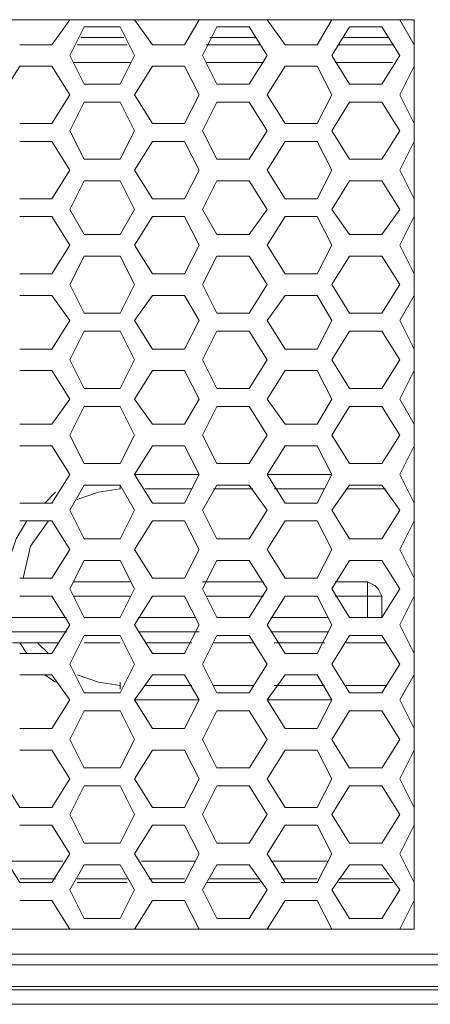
# Model space of a CAD drawing. Header units: millimetres. Extents: x 83969 to 164243, y -22860 to 4849.
# Tile 121 of 156: x 163523.72 to 163525.86, y -21397.47 to -21392.35. Entities that reach past the tile are written whole.
import ezdxf

# ---------------------------------------------------------------- set-up
doc = ezdxf.new("R2010")
doc.units = ezdxf.units.MM
doc.layers.get('0').update_dxf_attribs({"color": 251, "lineweight": 0})
doc.layers.add('_Opis_80', color=7, linetype='Continuous')

# ---------------------------------------------------------------- blocks, each defined once
blk = doc.blocks.new('UPS_2U_PA')
at = {"layer": '_Opis_80', "lineweight": 13}
for points in [[(45.4035, 54.3014), (53.8389, 54.3014)], [(50.8495, 54.0942), (50.9975, 54.3014)], [(51.5302, 54.3014), (51.6782, 54.0942)], [(51.9446, 54.0942), (52.063, 54.3014)], [(52.6253, 54.3014), (52.7733, 54.0942)], [(53.0397, 54.0942), (53.1581, 54.3014)], [(53.7205, 54.3014), (53.8389, 54.0942)], [(53.8389, 54.3014), (53.8389, 46.7835)], [(51.1159, 54.2422), (50.9975, 54.0054)], [(51.4118, 54.2422), (51.1159, 54.2422)], [(51.5302, 54.0054), (51.4118, 54.2422)], [(52.211, 54.2422), (52.0926, 54.0054)], [(52.4774, 54.2422), (52.211, 54.2422)], [(52.6253, 54.0054), (52.4774, 54.2422)], [(53.3061, 54.2422), (53.1581, 54.0054)], [(53.5725, 54.2422), (53.3061, 54.2422)], [(53.7205, 54.0054), (53.5725, 54.2422)], [(51.0863, 54.1534), (51.4414, 54.1534)], [(51.0863, 54.1534), (51.4414, 54.1534)], [(52.1518, 54.1534), (52.5366, 54.1534)], [(52.1814, 54.1534), (52.5366, 54.1534)], [(53.2469, 54.1534), (53.6317, 54.1534)], [(53.2469, 54.1534), (53.6317, 54.1534)], [(50.5831, 54.0942), (50.8495, 54.0942)], [(51.0567, 54.0942), (51.471, 54.0942)], [(51.6782, 54.0942), (51.9446, 54.0942)], [(52.1222, 54.0942), (52.5662, 54.0942)], [(52.7733, 54.0942), (53.0397, 54.0942)], [(53.2173, 54.0942), (53.6613, 54.0942)], [(50.9975, 54.0054), (51.1158, 53.7686)], [(51.4118, 53.7686), (51.5302, 54.0054)], [(52.0926, 54.0054), (52.211, 53.7686)], [(52.4774, 53.7686), (52.6253, 54.0054)], [(53.1581, 54.0054), (53.3061, 53.7686)], [(53.5725, 53.7686), (53.7205, 54.0054)], [(50.5831, 53.9166), (50.4351, 53.6798)], [(50.8495, 53.9166), (50.5831, 53.9166)], [(50.9975, 53.6799), (50.8495, 53.9166)], [(51.0271, 53.9462), (51.5006, 53.9462)], [(51.6782, 53.9166), (51.5302, 53.6798)], [(51.9446, 53.9166), (51.6782, 53.9166)], [(52.063, 53.6798), (51.9446, 53.9166)], [(52.1222, 53.9462), (52.5958, 53.9462)], [(52.7733, 53.9166), (52.6253, 53.6798)], [(53.0397, 53.9166), (52.7733, 53.9166)], [(53.1581, 53.6798), (53.0397, 53.9166)], [(53.1877, 53.9462), (53.6613, 53.9462)], [(53.8389, 53.9166), (53.7205, 53.6799)], [(51.1159, 53.7686), (51.4118, 53.7686)], [(52.211, 53.7686), (52.4774, 53.7686)], [(53.3061, 53.7686), (53.5725, 53.7686)], [(50.8495, 53.4431), (50.9975, 53.6798)], [(51.5302, 53.6799), (51.6782, 53.4431)], [(51.9446, 53.4431), (52.063, 53.6798)], [(52.6253, 53.6798), (52.7733, 53.4431)], [(53.0397, 53.4431), (53.1581, 53.6799)], [(53.7205, 53.6798), (53.8389, 53.4431)], [(51.1159, 53.6206), (50.9975, 53.3839)], [(51.4118, 53.6206), (51.1159, 53.6206)], [(51.5302, 53.3839), (51.4118, 53.6206)], [(52.211, 53.6206), (52.0926, 53.3839)], [(52.4774, 53.6206), (52.211, 53.6206)], [(52.6253, 53.3839), (52.4774, 53.6206)], [(53.3061, 53.6206), (53.1581, 53.3839)], [(53.5725, 53.6206), (53.3061, 53.6206)], [(53.7205, 53.3839), (53.5725, 53.6206)], [(50.5831, 53.4431), (50.8495, 53.4431)], [(51.6782, 53.4431), (51.9446, 53.4431)], [(52.7733, 53.4431), (53.0397, 53.4431)], [(50.9975, 53.3839), (51.1158, 53.1471)], [(51.4118, 53.1471), (51.5302, 53.3839)], [(52.0926, 53.3839), (52.211, 53.1471)], [(52.4774, 53.1471), (52.6253, 53.3839)], [(53.1581, 53.3839), (53.3061, 53.1471)], [(53.5725, 53.1471), (53.7205, 53.3839)], [(50.8495, 53.2951), (50.5831, 53.2951)], [(50.9975, 53.0583), (50.8495, 53.2951)], [(51.6782, 53.2951), (51.5302, 53.0583)], [(51.9446, 53.2951), (51.6782, 53.2951)], [(52.063, 53.0583), (51.9446, 53.2951)], [(52.7733, 53.2951), (52.6253, 53.0583)], [(53.0397, 53.2951), (52.7733, 53.2951)], [(53.1581, 53.0583), (53.0397, 53.2951)], [(53.8389, 53.2951), (53.7205, 53.0583)], [(51.1159, 53.1471), (51.4118, 53.1471)], [(52.211, 53.1471), (52.4774, 53.1471)], [(53.3061, 53.1471), (53.5725, 53.1471)], [(50.8495, 52.8215), (50.9975, 53.0583)], [(51.5302, 53.0583), (51.6782, 52.8215)], [(51.9446, 52.8215), (52.063, 53.0583)], [(52.6253, 53.0583), (52.7733, 52.8215)], [(53.0397, 52.8215), (53.1581, 53.0583)], [(53.7205, 53.0583), (53.8389, 52.8215)], [(51.1159, 52.9695), (50.9975, 52.7327)], [(51.4118, 52.9695), (51.1159, 52.9695)], [(51.5302, 52.7327), (51.4118, 52.9695)], [(52.211, 52.9695), (52.0926, 52.7327)], [(52.4774, 52.9695), (52.211, 52.9695)], [(52.6253, 52.7327), (52.4774, 52.9695)], [(53.3061, 52.9695), (53.1581, 52.7327)], [(53.5725, 52.9695), (53.3061, 52.9695)], [(53.7205, 52.7327), (53.5725, 52.9695)], [(50.5831, 52.8215), (50.8495, 52.8215)], [(51.6782, 52.8215), (51.9446, 52.8215)], [(52.7733, 52.8215), (53.0397, 52.8215)], [(50.8495, 52.6735), (50.5831, 52.6735)], [(50.9975, 52.4367), (50.8495, 52.6735)], [(50.9975, 52.7327), (51.1159, 52.5255)], [(51.4118, 52.5255), (51.5302, 52.7327)], [(51.6782, 52.6735), (51.5302, 52.4367)], [(51.9446, 52.6735), (51.6782, 52.6735)], [(52.063, 52.4367), (51.9446, 52.6735)], [(52.0926, 52.7327), (52.211, 52.5255)], [(52.4773, 52.5255), (52.6253, 52.7327)], [(52.7733, 52.6735), (52.6253, 52.4367)], [(53.0397, 52.6735), (52.7733, 52.6735)], [(53.1581, 52.4367), (53.0397, 52.6735)], [(53.1581, 52.7327), (53.3061, 52.5255)], [(53.5725, 52.5255), (53.7205, 52.7327)], [(53.8389, 52.6735), (53.7205, 52.4367)], [(51.1159, 52.5255), (51.4118, 52.5255)], [(52.211, 52.5255), (52.4774, 52.5255)], [(53.3061, 52.5255), (53.5725, 52.5255)], [(50.8495, 52.1999), (50.9975, 52.4367)], [(51.5302, 52.4367), (51.6782, 52.2)], [(51.9446, 52.1999), (52.063, 52.4367)], [(52.6253, 52.4367), (52.7733, 52.1999)], [(53.0397, 52.2), (53.1581, 52.4367)], [(53.7205, 52.4367), (53.8389, 52.1999)], [(51.1159, 52.3479), (50.9975, 52.1112)], [(51.4118, 52.3479), (51.1159, 52.3479)], [(51.5302, 52.1112), (51.4118, 52.3479)], [(52.211, 52.3479), (52.0926, 52.1112)], [(52.4774, 52.3479), (52.211, 52.3479)], [(52.6253, 52.1112), (52.4774, 52.3479)], [(53.3061, 52.3479), (53.1581, 52.1112)], [(53.5725, 52.3479), (53.3061, 52.3479)], [(53.7205, 52.1112), (53.5725, 52.3479)], [(50.5831, 52.1999), (50.8495, 52.1999)], [(51.6782, 52.1999), (51.9446, 52.1999)], [(52.7733, 52.1999), (53.0397, 52.1999)], [(50.9975, 52.1112), (51.1159, 51.8744)], [(51.4118, 51.8744), (51.5302, 52.1112)], [(52.0926, 52.1112), (52.211, 51.8744)], [(52.4773, 51.8744), (52.6253, 52.1112)], [(53.1581, 52.1112), (53.3061, 51.8744)], [(53.5725, 51.8744), (53.7205, 52.1112)], [(50.8495, 52.0224), (50.5831, 52.0224)], [(50.9975, 51.8152), (50.8495, 52.0224)], [(51.6782, 52.0224), (51.5302, 51.8152)], [(51.9446, 52.0224), (51.6782, 52.0224)], [(52.063, 51.8152), (51.9446, 52.0224)], [(52.7733, 52.0224), (52.6253, 51.8152)], [(53.0397, 52.0224), (52.7733, 52.0224)], [(53.1581, 51.8152), (53.0397, 52.0224)], [(53.8389, 52.0224), (53.7205, 51.8152)], [(51.1159, 51.8744), (51.4118, 51.8744)], [(52.211, 51.8744), (52.4774, 51.8744)], [(53.3061, 51.8744), (53.5725, 51.8744)], [(50.8495, 51.5784), (50.9975, 51.8152)], [(51.5302, 51.8152), (51.6782, 51.5784)], [(51.9446, 51.5784), (52.063, 51.8152)], [(52.6253, 51.8152), (52.7733, 51.5784)], [(53.0397, 51.5784), (53.1581, 51.8152)], [(53.7205, 51.8152), (53.8389, 51.5784)], [(51.1159, 51.7264), (50.9975, 51.4896)], [(51.4118, 51.7264), (51.1159, 51.7264)], [(51.5302, 51.4896), (51.4118, 51.7264)], [(52.211, 51.7264), (52.0926, 51.4896)], [(52.4774, 51.7264), (52.211, 51.7264)], [(52.6253, 51.4896), (52.4773, 51.7264)], [(53.3061, 51.7264), (53.1581, 51.4896)], [(53.5725, 51.7264), (53.3061, 51.7264)], [(53.7205, 51.4896), (53.5725, 51.7264)], [(50.5831, 51.5784), (50.8495, 51.5784)], [(51.6782, 51.5784), (51.9446, 51.5784)], [(52.7733, 51.5784), (53.0397, 51.5784)], [(50.9975, 51.4896), (51.1159, 51.2528)], [(51.4118, 51.2528), (51.5302, 51.4896)], [(52.0926, 51.4896), (52.211, 51.2528)], [(52.4773, 51.2528), (52.6253, 51.4896)], [(53.1581, 51.4896), (53.3061, 51.2528)], [(53.5725, 51.2528), (53.7205, 51.4896)], [(50.8495, 51.4008), (50.5831, 51.4008)], [(50.9975, 51.164), (50.8495, 51.4008)], [(51.6782, 51.4008), (51.5302, 51.164)], [(51.9446, 51.4008), (51.6782, 51.4008)], [(52.063, 51.164), (51.9446, 51.4008)], [(52.7733, 51.4008), (52.6253, 51.164)], [(53.0397, 51.4008), (52.7733, 51.4008)], [(53.1581, 51.164), (53.0397, 51.4008)], [(53.8389, 51.4008), (53.7205, 51.164)], [(51.1159, 51.2528), (51.4118, 51.2528)], [(52.211, 51.2528), (52.4774, 51.2528)], [(53.3061, 51.2528), (53.5725, 51.2528)], [(50.8495, 50.9568), (50.9975, 51.164)], [(51.5302, 51.164), (51.6782, 50.9568)], [(51.9446, 50.9568), (52.063, 51.164)], [(52.6253, 51.164), (52.7733, 50.9568)], [(53.0397, 50.9568), (53.1581, 51.164)], [(53.7205, 51.164), (53.8389, 50.9568)], [(51.1159, 51.1048), (50.9975, 50.868)], [(51.4118, 51.1048), (51.1159, 51.1048)], [(51.5302, 50.868), (51.4118, 51.1048)], [(52.211, 51.1048), (52.0926, 50.868)], [(52.4774, 51.1048), (52.211, 51.1048)], [(52.6253, 50.868), (52.4773, 51.1048)], [(53.3061, 51.1048), (53.1581, 50.868)], [(53.5725, 51.1048), (53.3061, 51.1048)], [(53.7205, 50.868), (53.5725, 51.1048)], [(50.5831, 50.9568), (50.8495, 50.9568)], [(51.6782, 50.9568), (51.9446, 50.9568)], [(52.7733, 50.9568), (53.0397, 50.9568)], [(50.9975, 50.868), (51.1159, 50.6313)], [(51.4118, 50.6313), (51.5302, 50.868)], [(52.0926, 50.868), (52.211, 50.6313)], [(52.4773, 50.6313), (52.6253, 50.868)], [(53.1581, 50.868), (53.3061, 50.6313)], [(53.5725, 50.6313), (53.7205, 50.868)], [(50.8495, 50.7793), (50.5831, 50.7793)], [(50.9975, 50.5425), (50.8495, 50.7793)], [(51.6782, 50.7793), (51.5302, 50.5425)], [(51.9446, 50.7793), (51.6782, 50.7793)], [(52.063, 50.5425), (51.9446, 50.7792)], [(52.7733, 50.7793), (52.6253, 50.5425)], [(53.0397, 50.7793), (52.7733, 50.7793)], [(53.1581, 50.5425), (53.0397, 50.7793)], [(53.8389, 50.7792), (53.7205, 50.5425)], [(51.1159, 50.6313), (51.4118, 50.6313)], [(52.211, 50.6313), (52.4774, 50.6313)], [(53.3061, 50.6313), (53.5725, 50.6313)], [(50.8495, 50.3057), (50.9975, 50.5425)], [(51.5302, 50.5425), (52.063, 50.5425)], [(51.5302, 50.5425), (51.6782, 50.3057)], [(51.9446, 50.3057), (52.063, 50.5425)], [(52.6253, 50.5425), (52.7733, 50.3057)], [(52.6254, 50.5425), (53.1581, 50.5425)], [(53.0397, 50.3057), (53.1581, 50.5425)], [(53.7205, 50.5425), (53.8389, 50.3057)], [(50.8791, 50.3945), (50.7903, 50.3057)], [(51.1158, 50.4537), (50.9975, 50.2465)], [(51.4118, 50.4241), (51.2342, 50.3945), (51.0567, 50.3353)], [(51.4118, 50.4537), (51.1159, 50.4537)], [(51.4118, 50.4241), (51.4118, 50.4537)], [(51.5302, 50.2465), (51.4118, 50.4537)], [(51.4118, 50.4537), (51.4118, 50.4241)], [(51.619, 50.4241), (52.0038, 50.4241)], [(52.211, 50.4537), (52.0926, 50.2465)], [(52.1814, 50.4241), (52.507, 50.4241)], [(52.4774, 50.4537), (52.211, 50.4537)], [(52.6253, 50.2465), (52.4774, 50.4537)], [(52.6846, 50.4241), (53.0989, 50.4241)], [(53.3061, 50.4537), (53.1581, 50.2465)], [(53.2765, 50.4241), (53.6021, 50.4241)], [(53.5725, 50.4537), (53.3061, 50.4537)], [(53.7205, 50.2465), (53.5725, 50.4537)], [(50.5831, 50.3057), (50.8495, 50.3057)], [(51.6782, 50.3057), (51.9446, 50.3057)], [(52.7733, 50.3057), (53.0397, 50.3057)], [(50.9975, 50.2465), (51.1159, 50.0097)], [(51.4118, 50.0097), (51.5302, 50.2465)], [(52.0926, 50.2465), (52.211, 50.0097)], [(52.4773, 50.0097), (52.6253, 50.2465)], [(53.1581, 50.2465), (53.3061, 50.0097)], [(53.5725, 50.0097), (53.7205, 50.2465)], [(50.6423, 50.1577), (50.5535, 50.0097), (50.4943, 49.8321)], [(50.8495, 50.1577), (50.5831, 50.1577)], [(50.8199, 50.1577), (50.6719, 49.9505), (50.6127, 49.6841)], [(50.9975, 49.9209), (50.8495, 50.1577)], [(51.6782, 50.1577), (51.5302, 49.9209)], [(51.9446, 50.1577), (51.6782, 50.1577)], [(52.063, 49.9209), (51.9446, 50.1577)], [(52.7733, 50.1577), (52.6253, 49.9209)], [(53.0397, 50.1577), (52.7733, 50.1577)], [(53.1581, 49.9209), (53.0397, 50.1577)], [(53.8389, 50.1577), (53.7205, 49.9209)], [(51.1159, 50.0097), (51.4118, 50.0097)], [(52.211, 50.0097), (52.4774, 50.0097)], [(53.3061, 50.0097), (53.5725, 50.0097)], [(50.8495, 49.6841), (50.9975, 49.9209)], [(51.5302, 49.9209), (51.6782, 49.6841)], [(51.9446, 49.6841), (52.063, 49.9209)], [(52.6253, 49.9209), (52.7733, 49.6841)], [(53.0397, 49.6841), (53.1581, 49.9209)], [(53.7205, 49.9209), (53.8389, 49.6841)], [(51.1158, 49.8321), (50.9975, 49.5953)], [(51.4118, 49.8321), (51.1159, 49.8321)], [(51.5302, 49.5953), (51.4118, 49.8321)], [(52.211, 49.8321), (52.0926, 49.5953)], [(52.4774, 49.8321), (52.211, 49.8321)], [(52.6253, 49.5953), (52.4774, 49.8321)], [(53.3061, 49.8321), (53.1581, 49.5953)], [(53.5725, 49.8321), (53.3061, 49.8321)], [(53.7205, 49.5953), (53.5725, 49.8321)], [(50.5831, 49.6841), (50.8495, 49.6841)], [(51.0271, 49.6545), (51.5006, 49.6545)], [(51.6782, 49.6841), (51.9446, 49.6841)], [(52.0926, 49.6545), (52.5958, 49.6545)], [(52.7733, 49.6841), (53.0397, 49.6841)], [(53.1877, 49.6545), (53.4541, 49.6545)], [(53.4541, 49.6545), (53.4541, 49.3585)], [(53.5725, 49.5361), (53.5429, 49.5953), (53.5133, 49.6249), (53.4541, 49.6545)], [(50.9975, 49.5953), (51.1159, 49.3586)], [(51.4118, 49.3586), (51.5302, 49.5953)], [(52.0926, 49.5953), (52.211, 49.3586)], [(52.4774, 49.3585), (52.6253, 49.5953)], [(53.1581, 49.5953), (53.3061, 49.3586)], [(53.5725, 49.3586), (53.7205, 49.5953)], [(50.8495, 49.5361), (50.5831, 49.5361)], [(50.9975, 49.2994), (50.8495, 49.5361)], [(51.0271, 49.5361), (51.5006, 49.5361)], [(51.6782, 49.5361), (51.5302, 49.2994)], [(51.9446, 49.5361), (51.6782, 49.5361)], [(52.063, 49.2994), (51.9446, 49.5361)], [(52.1222, 49.5361), (52.5958, 49.5361)], [(52.7733, 49.5361), (52.6253, 49.2994)], [(53.0397, 49.5361), (52.7733, 49.5361)], [(53.1581, 49.2994), (53.0397, 49.5361)], [(53.1877, 49.5361), (53.5725, 49.5361)], [(53.5725, 49.5361), (53.5725, 49.3585)], [(53.8389, 49.5361), (53.7205, 49.2994)], [(50.4943, 49.3586), (50.9679, 49.3586)], [(51.1159, 49.3586), (51.4118, 49.3586)], [(51.5598, 49.3586), (52.0334, 49.3586)], [(52.211, 49.3586), (52.4774, 49.3586)], [(52.655, 49.3586), (53.1285, 49.3586)], [(53.3061, 49.3586), (53.5725, 49.3586)], [(50.8495, 49.0626), (50.9975, 49.2994)], [(51.5302, 49.2994), (51.6782, 49.0626)], [(51.9446, 49.0626), (52.063, 49.2994)], [(52.6253, 49.2994), (52.7733, 49.0626)], [(53.0397, 49.0626), (53.1581, 49.2994)], [(53.7205, 49.2994), (53.8389, 49.0626)], [(50.4647, 49.2402), (50.9679, 49.2402)], [(51.1158, 49.2106), (50.9975, 48.9738)], [(51.4118, 49.2106), (51.1159, 49.2106)], [(51.5302, 48.9738), (51.4118, 49.2106)], [(51.5598, 49.2402), (52.063, 49.2402)], [(52.211, 49.2106), (52.0926, 48.9738)], [(52.4774, 49.2106), (52.211, 49.2106)], [(52.6253, 48.9738), (52.4774, 49.2106)], [(52.655, 49.2402), (53.1285, 49.2402)], [(53.3061, 49.2106), (53.1581, 48.9738)], [(53.5725, 49.2106), (53.3061, 49.2106)], [(53.7205, 48.9738), (53.5725, 49.2106)], [(50.5239, 49.1514), (50.9087, 49.1514)], [(50.5831, 49.1514), (50.6423, 49.0626)], [(50.7311, 49.1514), (50.8199, 49.0626)], [(51.1159, 49.1514), (51.4118, 49.1514)], [(51.619, 49.1514), (52.0038, 49.1514)], [(52.1814, 49.1514), (52.507, 49.1514)], [(52.6845, 49.1514), (53.0989, 49.1514)], [(53.2765, 49.1514), (53.6021, 49.1514)], [(50.5831, 49.0626), (50.8495, 49.0626)], [(51.6782, 49.0626), (51.9446, 49.0626)], [(52.7733, 49.0626), (53.0397, 49.0626)], [(50.9975, 48.9738), (51.1159, 48.737)], [(51.4118, 48.737), (51.5302, 48.9738)], [(52.0926, 48.9738), (52.211, 48.737)], [(52.4774, 48.737), (52.6253, 48.9738)], [(53.1581, 48.9738), (53.3061, 48.737)], [(53.5725, 48.737), (53.7205, 48.9738)], [(50.8495, 48.885), (50.5831, 48.885)], [(50.7903, 48.885), (50.8791, 48.8258)], [(50.9975, 48.6778), (50.8495, 48.885)], [(51.0567, 48.885), (51.2342, 48.8258), (51.4118, 48.7962)], [(51.6782, 48.885), (51.5302, 48.6778)], [(51.9446, 48.885), (51.6782, 48.885)], [(52.063, 48.6778), (51.9446, 48.885)], [(52.7733, 48.885), (52.6253, 48.6778)], [(53.0397, 48.885), (52.7733, 48.885)], [(53.1581, 48.6778), (53.0397, 48.885)], [(53.8389, 48.885), (53.7205, 48.6778)], [(51.4118, 48.7962), (51.4118, 48.8258)], [(51.4118, 48.7666), (51.4118, 48.7962)], [(52.0038, 48.7962), (51.619, 48.7962)], [(52.507, 48.7962), (52.1814, 48.7962)], [(53.0989, 48.7962), (52.6845, 48.7962)], [(53.6021, 48.7962), (53.2765, 48.7962)], [(50.8495, 48.441), (50.9975, 48.6778)], [(51.1159, 48.737), (51.4118, 48.737)], [(52.063, 48.6778), (51.5302, 48.6778)], [(51.5302, 48.6778), (51.6782, 48.441)], [(51.9446, 48.441), (52.063, 48.6778)], [(52.211, 48.737), (52.4774, 48.737)], [(53.1581, 48.6778), (52.6253, 48.6778)], [(52.6253, 48.6778), (52.7733, 48.441)], [(53.0397, 48.441), (53.1581, 48.6778)], [(53.3061, 48.737), (53.5725, 48.737)], [(53.7205, 48.6778), (53.8389, 48.441)], [(51.1158, 48.589), (50.9975, 48.3522)], [(51.4118, 48.589), (51.1159, 48.589)], [(51.5302, 48.3522), (51.4118, 48.589)], [(52.211, 48.589), (52.0926, 48.3522)], [(52.4774, 48.589), (52.211, 48.589)], [(52.6253, 48.3522), (52.4774, 48.589)], [(53.3061, 48.589), (53.1581, 48.3522)], [(53.5725, 48.589), (53.3061, 48.589)], [(53.7205, 48.3522), (53.5725, 48.589)], [(50.5831, 48.441), (50.8495, 48.441)], [(51.6782, 48.441), (51.9446, 48.441)], [(52.7733, 48.441), (53.0397, 48.441)], [(50.9975, 48.3522), (51.1159, 48.1154)], [(51.4118, 48.1155), (51.5302, 48.3522)], [(52.0926, 48.3522), (52.211, 48.1154)], [(52.4774, 48.1154), (52.6253, 48.3522)], [(53.1581, 48.3522), (53.3061, 48.1154)], [(53.5725, 48.1154), (53.7205, 48.3522)], [(50.8495, 48.2634), (50.5831, 48.2634)], [(50.9975, 48.0267), (50.8495, 48.2634)], [(51.6782, 48.2634), (51.5302, 48.0267)], [(51.9446, 48.2634), (51.6782, 48.2634)], [(52.063, 48.0267), (51.9446, 48.2634)], [(52.7733, 48.2634), (52.6253, 48.0266)], [(53.0397, 48.2634), (52.7733, 48.2634)], [(53.1581, 48.0266), (53.0397, 48.2634)], [(53.8389, 48.2634), (53.7205, 48.0266)], [(51.1159, 48.1155), (51.4118, 48.1155)], [(52.211, 48.1155), (52.4774, 48.1155)], [(53.3061, 48.1155), (53.5725, 48.1155)], [(50.4351, 48.0266), (50.5831, 47.7899)], [(50.8495, 47.7899), (50.9975, 48.0267)], [(51.5302, 48.0267), (51.6782, 47.7899)], [(51.9446, 47.7899), (52.063, 48.0266)], [(52.6253, 48.0267), (52.7733, 47.7899)], [(53.0397, 47.7899), (53.1581, 48.0266)], [(53.7205, 48.0266), (53.8389, 47.7899)], [(51.1158, 47.9675), (50.9975, 47.7307)], [(51.4118, 47.9675), (51.1159, 47.9675)], [(51.5302, 47.7307), (51.4118, 47.9675)], [(52.211, 47.9675), (52.0926, 47.7307)], [(52.4774, 47.9675), (52.211, 47.9675)], [(52.6253, 47.7307), (52.4773, 47.9675)], [(53.3061, 47.9675), (53.1581, 47.7307)], [(53.5725, 47.9675), (53.3061, 47.9675)], [(53.7205, 47.7307), (53.5725, 47.9675)], [(50.5831, 47.7899), (50.8495, 47.7899)], [(51.6782, 47.7899), (51.9446, 47.7899)], [(52.7733, 47.7899), (53.0397, 47.7899)], [(50.9975, 47.7307), (51.1159, 47.4939)], [(51.4118, 47.4939), (51.5302, 47.7307)], [(52.0926, 47.7307), (52.211, 47.4939)], [(52.4774, 47.4939), (52.6253, 47.7307)], [(53.1581, 47.7307), (53.3061, 47.4939)], [(53.5725, 47.4939), (53.7205, 47.7307)], [(50.8495, 47.6419), (50.5831, 47.6419)], [(50.9975, 47.4051), (50.8495, 47.6419)], [(51.6782, 47.6419), (51.5302, 47.4051)], [(51.9446, 47.6419), (51.6782, 47.6419)], [(52.063, 47.4051), (51.9446, 47.6419)], [(52.7733, 47.6419), (52.6253, 47.4051)], [(53.0397, 47.6419), (52.7733, 47.6419)], [(53.1581, 47.4051), (53.0397, 47.6419)], [(53.8389, 47.6419), (53.7205, 47.4051)], [(51.1159, 47.4939), (51.4118, 47.4939)], [(52.211, 47.4939), (52.4774, 47.4939)], [(53.3061, 47.4939), (53.5725, 47.4939)], [(50.4351, 47.4051), (50.5831, 47.1683)], [(50.8495, 47.1683), (50.9975, 47.4051)], [(51.5302, 47.4051), (51.6782, 47.1683)], [(51.9446, 47.1683), (52.063, 47.4051)], [(52.6253, 47.4051), (52.7733, 47.1683)], [(53.0397, 47.1683), (53.1581, 47.4051)], [(53.7205, 47.4051), (53.8389, 47.1683)], [(50.9383, 47.3459), (50.4943, 47.3459)], [(51.1158, 47.3163), (50.9975, 47.1091)], [(51.4118, 47.3163), (51.1159, 47.3163)], [(51.5302, 47.1091), (51.4118, 47.3163)], [(52.0334, 47.3459), (51.5894, 47.3459)], [(52.211, 47.3163), (52.0926, 47.1091)], [(52.4774, 47.3163), (52.211, 47.3163)], [(52.6253, 47.1091), (52.4773, 47.3163)], [(53.1285, 47.3459), (52.6549, 47.3459)], [(53.3061, 47.3163), (53.1581, 47.1091)], [(53.5725, 47.3163), (53.3061, 47.3163)], [(53.7205, 47.1091), (53.5725, 47.3163)], [(50.8791, 47.1979), (50.5831, 47.1979)], [(50.5831, 47.1683), (50.8495, 47.1683)], [(50.5831, 47.1683), (50.8495, 47.1683)], [(51.471, 47.1979), (51.0567, 47.1979)], [(51.0567, 47.1683), (51.471, 47.1683)], [(51.9446, 47.1979), (51.6486, 47.1979)], [(51.6782, 47.1683), (51.9446, 47.1683)], [(51.6782, 47.1683), (51.9446, 47.1683)], [(52.1222, 47.1683), (52.5661, 47.1683)], [(52.5661, 47.1979), (52.1518, 47.1979)], [(53.0397, 47.1979), (52.7437, 47.1979)], [(52.7437, 47.1683), (53.0397, 47.1683)], [(52.7733, 47.1683), (53.0397, 47.1683)], [(53.6317, 47.1979), (53.2173, 47.1979)], [(53.2173, 47.1683), (53.6613, 47.1683)], [(50.9975, 47.1091), (51.1159, 46.8723)], [(51.4118, 46.8723), (51.5302, 47.1091)], [(52.0926, 47.1091), (52.211, 46.8723)], [(52.4774, 46.8723), (52.6253, 47.1091)], [(53.1581, 47.1091), (53.3061, 46.8723)], [(53.5725, 46.8723), (53.7205, 47.1091)], [(50.8495, 47.0203), (50.5831, 47.0203)], [(50.9975, 46.7835), (50.8495, 47.0203)], [(51.6782, 47.0203), (51.5302, 46.7835)], [(51.9446, 47.0203), (51.6782, 47.0203)], [(52.063, 46.7835), (51.9446, 47.0203)], [(52.7733, 47.0203), (52.6253, 46.7835)], [(53.0397, 47.0203), (52.7733, 47.0203)], [(53.1581, 46.7835), (53.0397, 47.0203)], [(53.8389, 47.0203), (53.7205, 46.7835)], [(51.1158, 46.8723), (51.4118, 46.8723)], [(52.211, 46.8723), (52.4773, 46.8723)], [(53.3061, 46.8723), (53.5725, 46.8723)], [(53.8388, 46.7835), (45.4034, 46.7835)], [(63.9613, 46.5764), (35.281, 46.5764)], [(35.1922, 46.4876), (64.0797, 46.4876)], [(23.6786, 46.31), (66.9803, 46.31)], [(23.6786, 46.2804), (66.9803, 46.2804)], [(67.4835, 46.162), (23.1754, 46.162)]]:
    blk.add_lwpolyline(points, dxfattribs=at)

msp = doc.modelspace()

# ---------------------------------------------------------------- block references
at = {"xscale": 0.6288110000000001, "yscale": 0.6288110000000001, "zscale": 0.6288110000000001}
msp.add_blockref('UPS_2U_PA', (163491.9172, -21426.4984), dxfattribs=at)

doc.saveas('drawing.dxf')
